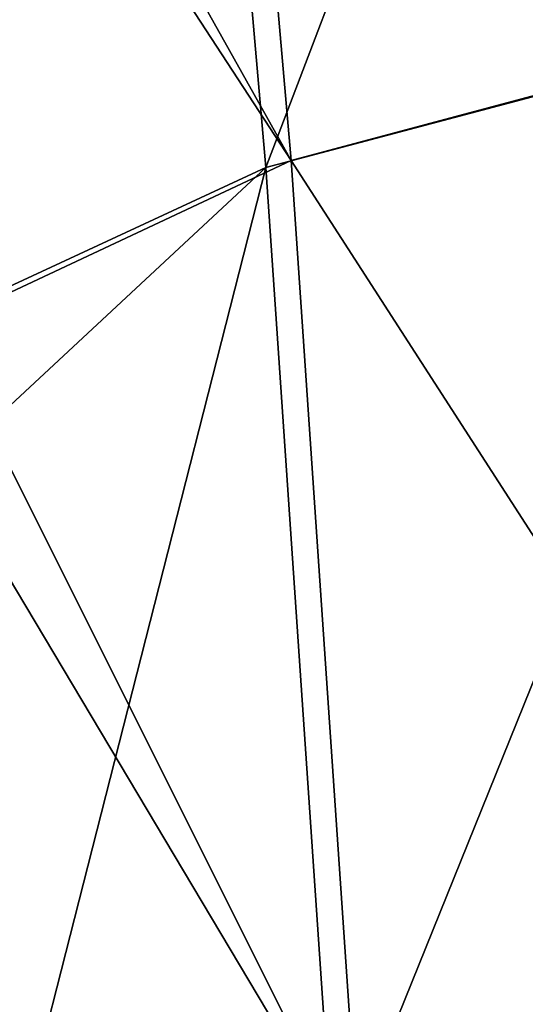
# Model space of a CAD drawing. Header units: millimetres. Extents: x -280 to 280, y 0 to 824.
# Tile 92 of 185: x -209 to -192, y 518 to 551. Entities that reach past the tile are written whole.
import ezdxf

# ---------------------------------------------------------------- set-up
doc = ezdxf.new("R2010")
doc.units = ezdxf.units.MM
doc.header["$LTSCALE"] = 101.851852
doc.layers.add('105', color=7, linetype='CONTINUOUS')
doc.layers.add('83', color=7, linetype='CONTINUOUS')

msp = doc.modelspace()

# ---------------------------------------------------------------- linework, layer by layer
at = {"layer": '105', "linetype": 'Continuous'}
for points in [[(-203.277, 579.552, -387.48), (-185.147, 585.824, -413.525), (-200.354, 545.957, -383.054), (-203.277, 579.552, -387.48)], [(-200.354, 545.957, -383.054), (-185.147, 585.824, -413.525), (-182.567, 550.665, -408.266), (-200.354, 545.957, -383.054)], [(-212.216, 540.453, -355.67), (-214.74, 567.952, -358.648), (-203.277, 579.552, -387.48), (-212.216, 540.453, -355.67)], [(-212.216, 540.453, -355.67), (-203.277, 579.552, -387.48), (-200.354, 545.957, -383.054), (-212.216, 540.453, -355.67)], [(-200.354, 545.957, -383.054), (-182.567, 550.665, -408.266), (-198.058, 512.302, -378.895), (-200.354, 545.957, -383.054)], [(-198.058, 512.302, -378.895), (-182.567, 550.665, -408.266), (-180.564, 515.435, -403.404), (-198.058, 512.302, -378.895)], [(-211.796, 535.307, -355.123), (-212.216, 540.453, -355.67), (-200.354, 545.957, -383.054), (-211.796, 535.307, -355.123)], [(-209.876, 508.591, -352.337), (-211.796, 535.307, -355.123), (-200.354, 545.957, -383.054), (-209.876, 508.591, -352.337)], [(-209.876, 508.591, -352.337), (-200.354, 545.957, -383.054), (-198.058, 512.302, -378.895), (-209.876, 508.591, -352.337)]]:
    msp.add_3dface(points, dxfattribs=at)
at = {"layer": '83', "linetype": 'Continuous'}
for points in [[(-202.438, 579.79, -386.983), (-214.244, 572.483, -358.828), (-199.51, 546.192, -382.559), (-202.438, 579.79, -386.983)], [(-181.835, 550.917, -407.624), (-202.438, 579.79, -386.983), (-199.51, 546.192, -382.559), (-181.835, 550.917, -407.624)], [(-214.244, 572.483, -358.828), (-213.797, 568.08, -358.342), (-199.51, 546.192, -382.559), (-214.244, 572.483, -358.828)], [(-213.797, 568.08, -358.342), (-211.28, 540.662, -355.37), (-199.51, 546.192, -382.559), (-213.797, 568.08, -358.342)], [(-181.835, 550.917, -407.624), (-199.51, 546.192, -382.559), (-179.826, 515.686, -402.763), (-181.835, 550.917, -407.624)], [(-199.51, 546.192, -382.559), (-211.28, 540.662, -355.37), (-197.211, 512.535, -378.402), (-199.51, 546.192, -382.559)], [(-179.826, 515.686, -402.763), (-199.51, 546.192, -382.559), (-197.211, 512.535, -378.402), (-179.826, 515.686, -402.763)], [(-211.28, 540.662, -355.37), (-210.852, 535.416, -354.812), (-197.211, 512.535, -378.402), (-211.28, 540.662, -355.37)], [(-210.852, 535.416, -354.812), (-208.939, 508.801, -352.033), (-197.211, 512.535, -378.402), (-210.852, 535.416, -354.812)]]:
    msp.add_3dface(points, dxfattribs=at)

doc.saveas('drawing.dxf')
